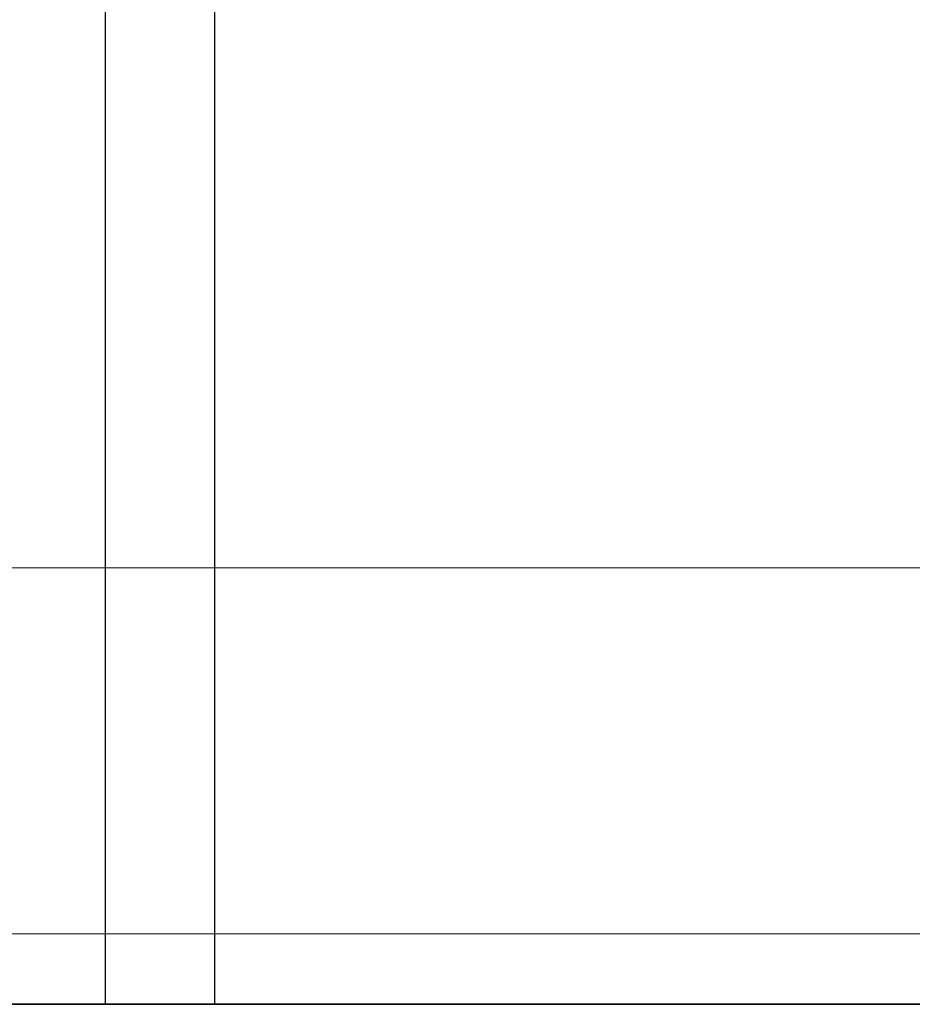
# Model space of a CAD drawing. Header units: metres. Extents: x 391.1 to 427.5, y 12.7 to 29.9.
# Tile 81 of 252: x 410.4 to 411.6, y 14.2 to 15.5. Entities that reach past the tile are written whole.
import ezdxf

# ---------------------------------------------------------------- set-up
doc = ezdxf.new("R2010")
doc.units = ezdxf.units.M
doc.layers.add('01_SUELOS', color=7, linetype='Continuous', lineweight=25, true_color=0x007f00)
for name, color, linetype, lineweight in [('A-DETL-____-MBND', 7, 'Continuous', 18), ('A-WALL-____-MCUT', 7, 'Continuous', 25), ('A-WALL-____-OTLN', 7, 'Continuous', 25), ('M-HVAC-DUCT-OTLN', 7, 'Continuous', 18)]:
    doc.layers.add(name, color=color, linetype=linetype, lineweight=lineweight)

# ---------------------------------------------------------------- blocks, each defined once
blk = doc.blocks.new('Family - LONDR55-XX_ZZ-ARQ-CAA-M3D-Londres55-151093-01_CLI_AIRE_PS1')
at = {"layer": '01_SUELOS', "color": 9, "true_color": 0xaad4aa}
for p, q in [((0, 0), (26.635, 0)), ((26.635, 0), (0, 0))]:
    blk.add_line(p, q, dxfattribs=at)
blk = doc.blocks.new('Family - Mur PS-2-151177-01_CLI_AIRE_PS1')
at = {"layer": 'A-DETL-____-MBND', "color": 253, "true_color": 0xaaaaaa}
for p, q in [((31.836, 1.34), (0, 1.34)), ((0, 1.34), (31.836, 1.34))]:
    blk.add_line(p, q, dxfattribs=at)
blk = doc.blocks.new('Family - Mur PS-1-153352-01_CLI_AIRE_PS1')
at = {"layer": 'A-WALL-____-MCUT', "color": 253, "true_color": 0xaaaaaa}
blk.add_line((16.935, 1.34), (0, 1.34), dxfattribs=at)
at = {"layer": 'A-WALL-____-OTLN', "color": 253, "true_color": 0xaaaaaa}
blk.add_line((16.935, 1.34), (0, 1.34), dxfattribs=at)
blk = doc.blocks.new('Family - Evans P-1-153585-01_CLI_AIRE_PS1')
at = {"layer": 'A-WALL-____-MCUT', "color": 253, "true_color": 0xaaaaaa}
for p, q in [((3.2401, 0.15), (0, 0.15)), ((0, 0.15), (0, 0)), ((0, 0), (3.2401, 0))]:
    blk.add_line(p, q, dxfattribs=at)
at = {"layer": 'A-WALL-____-OTLN', "color": 253, "true_color": 0xaaaaaa}
for p, q in [((3.2401, 0.15), (0, 0.15)), ((0, 0.15), (0, 0)), ((0, 0), (3.2401, 0))]:
    blk.add_line(p, q, dxfattribs=at)
at = {"layer": 'A-WALL-____-OTLN', "color": 253, "lineweight": 18, "true_color": 0xaaaaaa}
blk.add_line((0, 0), (3.2401, 0), dxfattribs=at)
blk = doc.blocks.new('LONDR55-XX_ZZ-ARQ-CAA-M3D-Londres55_ifc-1-01_CLI_AIRE_PS1')
at = {"layer": '01_SUELOS', "color": 253, "lineweight": 18, "true_color": 0xaaaaaa}
blk.add_blockref('Family - LONDR55-XX_ZZ-ARQ-CAA-M3D-Londres55-151093-01_CLI_AIRE_PS1', (392.0964, 14.1807), dxfattribs=at)
at = {"layer": 'A-WALL-____-OTLN', "color": 253, "lineweight": 18, "true_color": 0xaaaaaa, "rotation": 90}
blk.add_blockref('Family - Evans P-1-153585-01_CLI_AIRE_PS1', (410.6533, 14.1806), dxfattribs=at)
at = {"layer": 'A-WALL-____-OTLN', "color": 253, "lineweight": 18, "true_color": 0xaaaaaa}
for name, p in [('Family - Mur PS-2-151177-01_CLI_AIRE_PS1', (392.0997, 12.8406)), ('Family - Mur PS-1-153352-01_CLI_AIRE_PS1', (400.7564, 12.8406))]:
    blk.add_blockref(name, p, dxfattribs=at)

msp = doc.modelspace()

# ---------------------------------------------------------------- linework, layer by layer
at = {"layer": 'M-HVAC-DUCT-OTLN', "color": 92, "true_color": 0x00c800}
for p, q in [((408.0515, 14.7771), (417.5304, 14.7771)), ((408.0515, 14.2771), (417.5304, 14.2771))]:
    msp.add_line(p, q, dxfattribs=at)

# ---------------------------------------------------------------- block references
at = {"lineweight": 5}
msp.add_blockref('LONDR55-XX_ZZ-ARQ-CAA-M3D-Londres55_ifc-1-01_CLI_AIRE_PS1', (0, 0), dxfattribs=at)

doc.saveas('drawing.dxf')
